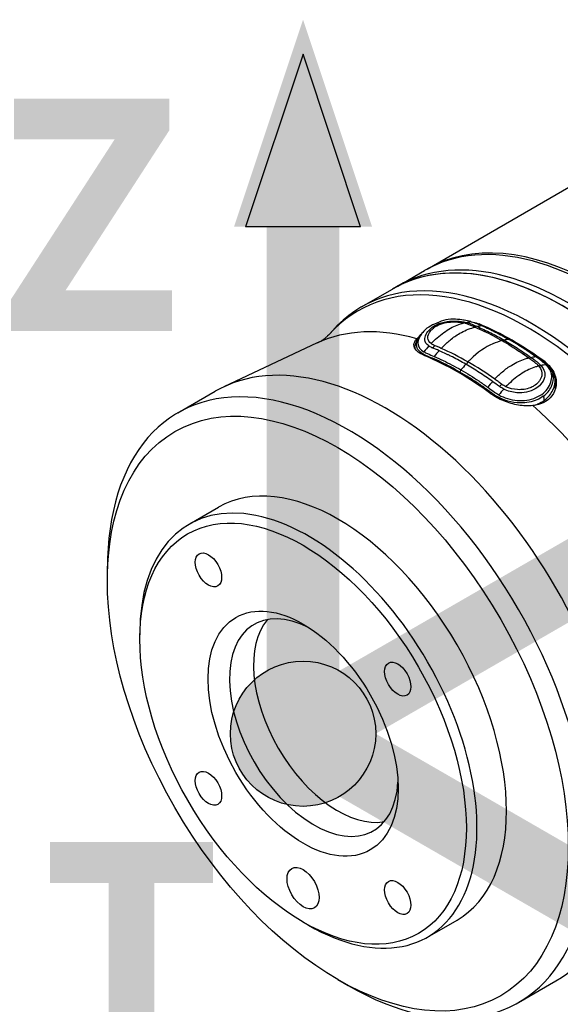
# Model space of a CAD drawing. Header units: millimetres. Extents: x 0 to 4378, y 0 to 2376.
# Tile 223 of 227: x 2520 to 2591, y 1906 to 2036. Entities that reach past the tile are written whole.
import ezdxf

# ---------------------------------------------------------------- set-up
doc = ezdxf.new("R2010")
doc.units = ezdxf.units.MM
doc.header["$LTSCALE"] = 0.2
for name, color, linetype in [('01_Object Line', 4, 'Continuous'), ('07_Special Line2', 76, 'Continuous'), ('12_Before Rev.Num.', 5, 'Continuous')]:
    doc.layers.add(name, color=color, linetype=linetype)
doc.layers.add('14_Mark', color=7, linetype='Continuous', true_color=0xe03c31)
doc.styles.add('Rainbow-5.0 Style', font='malgunsl.ttf')

# ---------------------------------------------------------------- blocks, each defined once
blk = doc.blocks.new('A$Cf809625c')
for p, q in [((-175.62, 902.87), (-156.07, 914.16)), ((-179.51, 900.62), (-175.98, 902.67)), ((-184.28, 897.87), (-180.22, 900.22)), ((-179.51, 900.62), (-180.22, 900.22)), ((-168.75, 895.53), (-168.75, 895.6)), ((-188.58, 894.2), (-188.13, 894.71)), ((-190.13, 893.09), (-202.47, 887.3)), ((-172.79, 893.31), (-172.79, 893.31)), ((-172.57, 893.5), (-172.57, 893.5)), ((-177.24, 892.43), (-177.24, 892.37)), ((-172.83, 890.44), (-172.83, 890.44)), ((-160.05, 890.43), (-160.05, 890.58)), ((-160.05, 890.42), (-160.05, 890.42)), ((-168.26, 889.38), (-168.26, 889.38)), ((-160.05, 890.21), (-160.05, 890.21)), ((-169.99, 888.84), (-169.99, 888.84)), ((-169.99, 888.47), (-169.99, 888.47)), ((-164.55, 887.95), (-164.55, 887.95)), ((-160.8, 888.06), (-160.8, 888.06)), ((-160.43, 887.85), (-160.43, 887.85)), ((-158.71, 888.1), (-158.71, 886.94)), ((-208.55, 883.86), (-203.61, 886.71)), ((-166.91, 886.73), (-166.91, 886.73)), ((-166.91, 886.36), (-166.91, 886.36)), ((-162.67, 885.19), (-162.67, 885.19)), ((-161.68, 885.38), (-161.68, 885.38)), ((-161.47, 885.45), (-161.47, 885.45)), ((-207.06, 869.13), (-203.17, 871.38)), ((-217.87, 861.68), (-217.87, 863.26)), ((-213.58, 853.9), (-213.58, 854.71)), ((-192.01, 816.54), (-191.31, 816.13)), ((-175.56, 814.57), (-171.67, 816.82)), ((-187.42, 808.94), (-186.05, 808.15)), ((-163.55, 805.92), (-158.61, 808.77))]:
    blk.add_line(p, q)
for centre, major_axis, ratio, start_param, end_param in [((-153.48, 863.69), (22.5, -38.97), 0.57735, 0, 3.141593), ((-157.72, 861.25), (-22.5, 38.97), 0.57735, 3.141593, 6.283185), ((-157.01, 861.65), (22.5, -38.97), 0.57735, 0, 3.141593), ((-153.12, 863.9), (-22.5, 38.97), 0.57735, 5.508898, 6.291042), ((-157.72, 861.25), (22.5, -38.97), 0.57735, 0, 3.141593), ((-157.01, 861.65), (22.5, -38.97), 0.57735, 0, 3.141593), ((-162.35, 858.57), (22.39, -38.78), 0.57735, 6.092564, 9.615399), ((-161.78, 858.9), (-22.5, 38.97), 0.57735, 2.950972, 6.473806), ((-173.84, 894.25), (4.35, 0.66), 0.34394, 0.658465, 0.737828), ((-170.49, 896.09), (-0.04, -0.445), 0.058273, 0.395609, 0.898157), ((-164.4, 857.39), (22.08, -38.24), 0.57735, 2.216466, 2.495923), ((-169.32, 854.55), (-21.92, 37.96), 0.57735, 5.747356, 6.233719), ((-165.51, 893.73), (0.175, 0.364), 0.484052, 3.356145, 4.182136), ((-174.45, 884.3), (-4.36, -10.87), 0.443023, 4.024354, 4.126286), ((-174.91, 892.78), (0.155, 0.32), 0.697837, 3.634029, 4.960707), ((-171.54, 855.84), (-19.47, 36.57), 0.59632, 5.640278, 5.671092), ((-173.1, 883.84), (4.43, 10.75), 0.441736, 0.897115, 0.997011), ((-181.11, 847.74), (22.5, -38.97), 0.57735, 0, 3.141593), ((-171.54, 853.26), (-22.03, 38.15), 0.57735, 5.357727, 5.637847), ((-170.45, 890.6), (0.178, 0.307), 0.574509, 3.673207, 4.997439), ((-164.54, 888.9), (4.08, 0.13), 0.596087, 0.435273, 0.514637), ((-160.67, 890.45), (0.347, 0.247), 0.808949, 3.431339, 4.41795), ((-166.05, 879.78), (-4.44, -10.74), 0.440194, 4.039618, 4.139525), ((-171.64, 855.84), (-19.77, 36.48), 0.6016, 5.360667, 5.39144), ((-166, 887.65), (-0.19, -0.3), 0.469916, 0.562386, 1.889064), ((-186.05, 844.89), (22.5, -38.97), 0.57735, 5.497787, 10.210176), ((-167.99, 888.13), (2, 0), 0.57735, 5.046887, 5.04761), ((-164.55, 878.61), (4.36, 10.86), 0.442835, 0.882937, 0.984869), ((-169.32, 854.55), (21.92, -37.96), 0.57735, 0.049466, 2.106626), ((-187.42, 844.1), (-15.75, 27.28), 0.57735, 3.141593, 6.283185), ((-191.31, 841.85), (-15.75, 27.28), 0.57735, 2.356194, 7.068583), ((-190.6, 842.26), (-7.88, 13.64), 0.57735, 5.55942, 10.148544), ((-187.42, 844.1), (7.88, -13.64), 0.57735, 3.345023, 6.079755)]:
    blk.add_ellipse(centre, major_axis=major_axis, ratio=ratio, start_param=start_param, end_param=end_param)
for centre, major_axis in [((-187.42, 844.1), (21.53, -37.29)), ((-192.01, 841.45), (15.25, -26.41)), ((-204.51, 863.1), (1.23, -2.13)), ((-192.01, 841.45), (-8.88, 15.37)), ((-179.51, 848.66), (1.23, -2.13)), ((-204.51, 834.23), (1.23, -2.13)), ((-192.01, 821.03), (-1.5, 2.6)), ((-179.51, 819.79), (1.23, -2.13))]:
    blk.add_ellipse(centre, major_axis=major_axis, ratio=0.57735)
for points, knots in [([(-171.87, 896.22), (-172.29, 896.25), (-172.73, 896.23), (-173.56, 896.05), (-173.96, 895.89), (-174.73, 895.56), (-175.09, 895.39), (-175.74, 894.99), (-176, 894.73), (-176.64, 893.97), (-176.86, 893.48), (-176.81, 892.6), (-176.54, 892.21), (-176.05, 891.92)], [-31.415738, -31.415738, -31.415738, -31.415738, -30.087278, -30.087278, -28.758819, -28.758819, -27.43036, -27.43036, -26.101901, -26.101901, -23.444982, -23.444982, -20.788081, -20.788081, -20.788081, -20.788081]), ([(-175.4, 892.7), (-175.72, 892.92), (-175.91, 893.2), (-175.93, 893.51), (-175.96, 893.96), (-175.7, 894.51), (-175.18, 894.98), (-174.96, 895.18), (-174.69, 895.36), (-174.39, 895.5), (-173.97, 895.71), (-173.48, 895.86), (-172.99, 895.93), (-172.14, 896.05), (-171.22, 895.98), (-170.49, 895.81)], [-16.233703, -16.233703, -16.233703, -16.233703, -14.441202, -14.441202, -14.441202, -11.916208, -11.916208, -11.916208, -10.870941, -10.870941, -10.870941, -9.390513, -9.390513, -9.390513, -6.865662, -6.865662, -6.865662, -6.865662]), ([(-175.13, 894.73), (-175.04, 894.84), (-174.93, 894.95), (-174.54, 895.27), (-174.21, 895.45), (-173.84, 895.59), (-173.5, 895.72), (-173.14, 895.8), (-172.46, 895.87), (-172.15, 895.88), (-171.85, 895.87), (-171.47, 895.86), (-171.1, 895.81), (-170.77, 895.74)], [-12.546701, -12.546701, -12.546701, -12.546701, -11.915365, -11.915365, -10.602154, -10.602154, -10.602154, -9.390513, -9.390513, -8.401614, -8.401614, -8.401614, -7.169292, -7.169292, -7.169292, -7.169292]), ([(-175.11, 893.01), (-174.99, 893.14), (-174.87, 893.26), (-174.75, 893.38), (-174.18, 893.93), (-173.58, 894.4), (-172.99, 894.77), (-172.98, 894.78), (-172.97, 894.79), (-172.96, 894.79), (-172.37, 895.16), (-171.78, 895.43), (-171.21, 895.62), (-171.06, 895.66), (-170.92, 895.7), (-170.77, 895.74)], [1.992945, 1.992945, 1.992945, 1.992945, 2.541442, 2.541442, 2.541442, 5.082989, 5.082989, 5.082989, 5.1247, 5.1247, 5.1247, 7.624618, 7.624618, 7.624618, 8.25646, 8.25646, 8.25646, 8.25646]), ([(-169.84, 895.92), (-170.12, 896), (-170.43, 896.06), (-170.75, 896.11), (-170.77, 896.11), (-170.79, 896.12), (-170.8, 896.12), (-171.14, 896.17), (-171.5, 896.2), (-171.87, 896.22)], [-33.653709, -33.653709, -33.653709, -33.653709, -32.588177, -32.588177, -32.588177, -32.535769, -32.535769, -32.535769, -31.415738, -31.415738, -31.415738, -31.415738]), ([(-170.54, 895.69), (-170.09, 895.55), (-169.71, 895.38), (-169.3, 895.21), (-169.29, 895.2), (-169.28, 895.2)], [-6.865662, -6.865662, -6.865662, -6.865662, -5.149247, -5.149247, -5.096574, -5.096574, -5.096574, -5.096574]), ([(-170.49, 895.81), (-170.39, 895.79), (-170.3, 895.76), (-170.21, 895.74), (-170.12, 895.71), (-170.04, 895.68), (-169.95, 895.65), (-169.87, 895.62), (-169.79, 895.59), (-169.71, 895.56), (-169.63, 895.53), (-169.55, 895.5), (-169.47, 895.46), (-169.39, 895.43), (-169.31, 895.4), (-169.23, 895.36), (-169.21, 895.36), (-169.2, 895.35), (-169.18, 895.34), (-169.12, 895.32), (-169.05, 895.29), (-168.99, 895.26)], [-6.865662, -6.865662, -6.865662, -6.865662, -6.53091, -6.53091, -6.53091, -6.199058, -6.199058, -6.199058, -5.869205, -5.869205, -5.869205, -5.540502, -5.540502, -5.540502, -5.212131, -5.212131, -5.212131, -5.149247, -5.149247, -5.149247, -4.883723, -4.883723, -4.883723, -4.883723]), ([(-169.83, 895.92), (-169.81, 895.91), (-169.78, 895.9), (-169.75, 895.9), (-169.51, 895.83), (-169.29, 895.75), (-169.07, 895.66), (-168.83, 895.57), (-168.6, 895.47), (-168.36, 895.37)], [33.655801, 33.655801, 33.655801, 33.655801, 33.760753, 33.760753, 33.760753, 34.688313, 34.688313, 34.688313, 35.717097, 35.717097, 35.717097, 35.717097]), ([(-188.58, 894.2), (-188.63, 894.15), (-188.69, 894.09), (-188.84, 893.94), (-188.93, 893.86), (-189.13, 893.7), (-189.24, 893.61), (-189.48, 893.45), (-189.6, 893.37), (-189.86, 893.22), (-190, 893.15), (-190.13, 893.09)], [0.5947772, 0.5947772, 0.5947772, 0.5947772, 0.6427945, 0.6427945, 0.6908119, 0.6908119, 0.7388293, 0.7388293, 0.7868467, 0.7868467, 0.8348641, 0.8348641, 0.8348641, 0.8348641]), ([(-177.24, 892.53), (-177.22, 892.75), (-177.15, 893), (-176.95, 893.47), (-176.83, 893.69), (-176.61, 894.01), (-176.53, 894.11), (-176.44, 894.22)], [0, 0, 0, 0, 0.0976232, 0.0976232, 0.1871073, 0.1871073, 0.2375685, 0.2375685, 0.2375685, 0.2375685]), ([(-171.3, 889.25), (-172.1, 889.72), (-172.91, 890.14), (-174.49, 890.92), (-175.34, 891.22), (-176.76, 891.94), (-177.1, 892.47), (-176.97, 893.43), (-176.77, 893.83), (-176.44, 894.22)], [0, 0, 0, 0, 3.441683, 3.441683, 6.883366, 6.883366, 10.325049, 10.325049, 12.454014, 12.454014, 12.454014, 12.454014]), ([(-175.11, 893.01), (-175.37, 893.21), (-175.52, 893.46), (-175.54, 894.04), (-175.41, 894.4), (-175.13, 894.73)], [-16.152793, -16.152793, -16.152793, -16.152793, -14.440216, -14.440216, -12.546701, -12.546701, -12.546701, -12.546701]), ([(-173.77, 892.38), (-173.43, 892.74), (-173.08, 893.07), (-172.73, 893.36), (-172.33, 893.7), (-171.92, 894), (-171.5, 894.25), (-170.93, 894.6), (-170.34, 894.87), (-169.73, 895.07), (-169.58, 895.12), (-169.43, 895.16), (-169.28, 895.2)], [1.942734, 1.942734, 1.942734, 1.942734, 3.510907, 3.510907, 3.510907, 5.294969, 5.294969, 5.294969, 7.771433, 7.771433, 7.771433, 8.384461, 8.384461, 8.384461, 8.384461]), ([(-169.28, 895.2), (-168.9, 895.03), (-168.51, 894.85), (-168.13, 894.67), (-167.33, 894.28), (-166.53, 893.86), (-165.73, 893.4)], [-5.096168, -5.096168, -5.096168, -5.096168, -3.432831, -3.432831, -3.432831, -0.000239, -0.000239, -0.000239, -0.000239]), ([(-168.99, 895.26), (-168.7, 895.14), (-168.41, 895), (-167.82, 894.72), (-167.52, 894.58), (-166.64, 894.13), (-166.04, 893.81), (-165.45, 893.47)], [-0.4984902, -0.4984902, -0.4984902, -0.4984902, -0.3746356, -0.3746356, -0.2508217, -0.2508217, -0.0000001, -0.0000001, -0.0000001, -0.0000001]), ([(-168.36, 895.36), (-167.78, 895.11), (-167.18, 894.83), (-166, 894.24), (-165.41, 893.91), (-164.81, 893.57)], [35.720722, 35.720722, 35.720722, 35.720722, 38.259702, 38.259702, 40.798402, 40.798402, 40.798402, 40.798402]), ([(-168, 895.21), (-168, 895.2), (-167.99, 895.2), (-167.99, 895.2), (-167.44, 894.96), (-166.89, 894.7), (-166.33, 894.42), (-166.33, 894.42), (-166.33, 894.42), (-166.32, 894.41), (-165.77, 894.13), (-165.22, 893.83), (-164.67, 893.52), (-164.67, 893.51), (-164.66, 893.51), (-164.66, 893.51)], [-32.314918, -32.314918, -32.314918, -32.314918, -32.296832, -32.296832, -32.296832, -29.935323, -29.935323, -29.935323, -29.920458, -29.920458, -29.920458, -27.574383, -27.574383, -27.574383, -27.547428, -27.547428, -27.547428, -27.547428]), ([(-175.89, 891.39), (-175.9, 891.4), (-175.92, 891.4), (-176.38, 891.6), (-176.76, 891.83), (-177.26, 892.33), (-177.38, 892.6), (-177.36, 893.11), (-177.23, 893.38), (-176.98, 893.65)], [0.7619559, 0.7619559, 0.7619559, 0.7619559, 0.7669666, 0.7669666, 0.9616852, 0.9616852, 1.1564038, 1.1564038, 1.3460511, 1.3460511, 1.3460511, 1.3460511]), ([(-174.66, 892.75), (-174.68, 892.76), (-174.69, 892.77), (-174.71, 892.77), (-174.79, 892.81), (-174.86, 892.85), (-174.92, 892.89), (-174.99, 892.93), (-175.05, 892.97), (-175.11, 893.01)], [-16.9650672, -16.9650672, -16.9650672, -16.9650672, -16.8814942, -16.8814942, -16.8814942, -16.518726, -16.518726, -16.518726, -16.1528025, -16.1528025, -16.1528025, -16.1528025]), ([(-165.73, 893.4), (-166.14, 893.3), (-166.55, 893.16), (-166.95, 892.99), (-167.98, 892.54), (-168.96, 891.85), (-169.9, 890.92), (-170.01, 890.81), (-170.12, 890.7), (-170.23, 890.59)], [0.073579, 0.073579, 0.073579, 0.073579, 1.773456, 1.773456, 1.773456, 6.187837, 6.187837, 6.187837, 6.697304, 6.697304, 6.697304, 6.697304]), ([(-165.73, 893.4), (-165.33, 893.17), (-164.94, 892.94), (-164.54, 892.69), (-164.14, 892.44), (-163.75, 892.19), (-163.35, 891.92), (-162.97, 891.66), (-162.59, 891.4), (-162.21, 891.13)], [0, 0, 0, 0, 1.709554, 1.709554, 1.709554, 3.419104, 3.419104, 3.419104, 5.066451, 5.066451, 5.066451, 5.066451]), ([(-164.81, 893.57), (-164.89, 893.57), (-164.96, 893.56), (-165.03, 893.55), (-165.13, 893.54), (-165.23, 893.52), (-165.32, 893.5), (-165.37, 893.49), (-165.41, 893.48), (-165.45, 893.47)], [-1.0896743, -1.0896743, -1.0896743, -1.0896743, -0.7634499, -0.7634499, -0.7634499, -0.3184296, -0.3184296, -0.3184296, -0.1133023, -0.1133023, -0.1133023, -0.1133023]), ([(-165.45, 893.47), (-164.86, 893.13), (-164.28, 892.77), (-163.39, 892.2), (-163.09, 892), (-162.51, 891.61), (-162.21, 891.4), (-161.92, 891.19)], [-0.4980541, -0.4980541, -0.4980541, -0.4980541, -0.2482966, -0.2482966, -0.1249533, -0.1249533, -0.0001115, -0.0001115, -0.0001115, -0.0001115]), ([(-161.29, 891.3), (-161.88, 891.71), (-162.46, 892.12), (-163.64, 892.88), (-164.22, 893.23), (-164.81, 893.57)], [35.721263, 35.721263, 35.721263, 35.721263, 38.259702, 38.259702, 40.798705, 40.798705, 40.798705, 40.798705]), ([(-164.66, 893.51), (-164.1, 893.19), (-163.55, 892.86), (-163, 892.5), (-162.45, 892.15), (-161.9, 891.77), (-161.35, 891.38), (-161.35, 891.38), (-161.35, 891.38), (-161.34, 891.38), (-160.8, 890.98), (-160.21, 890.6), (-159.76, 890.15), (-159.76, 890.15), (-159.75, 890.14), (-159.75, 890.14), (-159.53, 889.92), (-159.35, 889.68), (-159.22, 889.45), (-159.08, 889.22), (-158.99, 888.98), (-158.96, 888.76)], [27.547428, 27.547428, 27.547428, 27.547428, 29.915632, 29.915632, 29.915632, 32.28311, 32.28311, 32.28311, 32.293424, 32.293424, 32.293424, 34.650769, 34.650769, 34.650769, 34.666423, 34.666423, 34.666423, 35.852922, 35.852922, 35.852922, 37.039155, 37.039155, 37.039155, 37.039155]), ([(-164.63, 893.5), (-163.53, 892.86), (-162.42, 892.16), (-160.79, 890.98), (-160.19, 890.59), (-159.46, 889.86), (-159.24, 889.59), (-158.9, 888.98), (-158.77, 888.64), (-158.72, 888.34)], [0, 0, 0, 0, 0.465412, 0.465412, 0.7021247, 0.7021247, 0.826213, 0.826213, 0.9592223, 0.9592223, 0.9592223, 0.9592223]), ([(-174.95, 892.44), (-174.96, 892.45), (-174.98, 892.46), (-174.99, 892.47), (-175.07, 892.5), (-175.14, 892.54), (-175.21, 892.57), (-175.28, 892.61), (-175.34, 892.65), (-175.4, 892.7)], [-16.9650672, -16.9650672, -16.9650672, -16.9650672, -16.8938577, -16.8938577, -16.8938577, -16.565263, -16.565263, -16.565263, -16.2347997, -16.2347997, -16.2347997, -16.2347997]), ([(-173.77, 892.38), (-173.91, 892.44), (-174.06, 892.51), (-174.34, 892.62), (-174.53, 892.7), (-174.66, 892.75)], [0, 0, 0, 0, 0.0616854, 0.0616854, 0.1115163, 0.1115163, 0.1115163, 0.1115163]), ([(-170.51, 890.28), (-171.1, 890.62), (-171.69, 890.94), (-172.43, 891.32), (-172.58, 891.39), (-172.84, 891.52), (-172.95, 891.57), (-173.39, 891.78), (-173.72, 891.93), (-174.05, 892.07)], [-0.5013435, -0.5013435, -0.5013435, -0.5013435, -0.2507469, -0.2507469, -0.1880948, -0.1880948, -0.1410476, -0.1410476, -0.0000391, -0.0000391, -0.0000391, -0.0000391]), ([(-174.68, 891.32), (-174.29, 891.14), (-173.89, 890.97), (-173.5, 890.77), (-173.11, 890.58), (-172.72, 890.39), (-172.33, 890.18), (-171.94, 889.98), (-171.55, 889.76), (-171.16, 889.54), (-171.16, 889.53), (-171.15, 889.53), (-171.15, 889.53)], [-18.712231, -18.712231, -18.712231, -18.712231, -16.997643, -16.997643, -16.997643, -15.300899, -15.300899, -15.300899, -13.604104, -13.604104, -13.604104, -13.589461, -13.589461, -13.589461, -13.589461]), ([(-166.98, 888), (-167.27, 888.21), (-167.57, 888.42), (-168.15, 888.82), (-168.45, 889.01), (-169.33, 889.58), (-169.92, 889.94), (-170.51, 890.28)], [-0.5003967, -0.5003967, -0.5003967, -0.5003967, -0.3749442, -0.3749442, -0.2498089, -0.2498089, 0, 0, 0, 0]), ([(-166.7, 888.31), (-166.36, 888.67), (-166.01, 889), (-165.66, 889.29), (-165.26, 889.63), (-164.85, 889.93), (-164.43, 890.18), (-163.85, 890.53), (-163.26, 890.81), (-162.66, 891), (-162.51, 891.05), (-162.36, 891.09), (-162.21, 891.13)], [1.942734, 1.942734, 1.942734, 1.942734, 3.510907, 3.510907, 3.510907, 5.294969, 5.294969, 5.294969, 7.771433, 7.771433, 7.771433, 8.384461, 8.384461, 8.384461, 8.384461]), ([(-162.21, 891.13), (-162.19, 891.12), (-162.18, 891.11), (-161.77, 890.81), (-161.36, 890.53), (-161.02, 890.21)], [5.066455, 5.066455, 5.066455, 5.066455, 5.128657, 5.128657, 6.83821, 6.83821, 6.83821, 6.83821]), ([(-161.92, 891.19), (-161.85, 891.15), (-161.79, 891.1), (-161.72, 891.05), (-161.71, 891.04), (-161.7, 891.03), (-161.68, 891.02), (-161.61, 890.97), (-161.53, 890.91), (-161.45, 890.85), (-161.37, 890.79), (-161.29, 890.73), (-161.22, 890.67), (-161.14, 890.61), (-161.06, 890.56), (-160.99, 890.49), (-160.92, 890.43), (-160.85, 890.37), (-160.78, 890.31), (-160.71, 890.24), (-160.64, 890.18), (-160.58, 890.11)], [4.856578, 4.856578, 4.856578, 4.856578, 5.128657, 5.128657, 5.128657, 5.185049, 5.185049, 5.185049, 5.513346, 5.513346, 5.513346, 5.841966, 5.841966, 5.841966, 6.171736, 6.171736, 6.171736, 6.503514, 6.503514, 6.503514, 6.83821, 6.83821, 6.83821, 6.83821]), ([(-160.05, 890.58), (-159.79, 890.38), (-159.55, 890.16), (-159.11, 889.62), (-158.93, 889.31), (-158.6, 888.48), (-158.53, 887.95), (-158.66, 886.96), (-158.84, 886.5), (-159.4, 885.74), (-159.76, 885.44), (-160.63, 885), (-161.13, 884.86), (-161.67, 884.81)], [-1.008807, -1.008807, -1.008807, -1.008807, -0.894314, -0.894314, -0.757357, -0.757357, -0.553933, -0.553933, -0.356896, -0.356896, -0.180196, -0.180196, -0.002003, -0.002003, -0.002003, -0.002003]), ([(-159.93, 890.22), (-159.95, 890.24), (-159.97, 890.26), (-159.99, 890.28), (-160.17, 890.45), (-160.37, 890.62), (-160.58, 890.78), (-160.81, 890.96), (-161.05, 891.13), (-161.29, 891.3)], [33.655801, 33.655801, 33.655801, 33.655801, 33.760716, 33.760716, 33.760716, 34.688162, 34.688162, 34.688162, 35.7207, 35.7207, 35.7207, 35.7207]), ([(-159.19, 888.92), (-159.19, 888.95), (-159.2, 888.98), (-159.21, 889.04), (-159.22, 889.08), (-159.25, 889.17), (-159.26, 889.22), (-159.31, 889.33), (-159.33, 889.37), (-159.37, 889.47), (-159.4, 889.52), (-159.54, 889.76), (-159.7, 889.99), (-159.93, 890.22)], [0, 0, 0, 0, 0.0146911, 0.0146911, 0.0270405, 0.0270405, 0.0580232, 0.0580232, 0.077436, 0.077436, 0.1037284, 0.1037284, 0.1923804, 0.1923804, 0.1923804, 0.1923804]), ([(-160.27, 886.06), (-160.27, 886.06), (-160.28, 886.06), (-160.28, 886.05), (-160.53, 885.87), (-160.81, 885.71), (-161.11, 885.58), (-161.77, 885.3), (-162.53, 885.16), (-163.3, 885.17), (-163.31, 885.17), (-163.31, 885.17), (-163.32, 885.17), (-164.44, 885.18), (-165.59, 885.51), (-166.46, 886.06), (-166.46, 886.06), (-166.46, 886.06), (-166.46, 886.06), (-166.9, 886.34), (-167.3, 886.63), (-167.69, 886.92), (-168.09, 887.2), (-168.48, 887.49), (-168.89, 887.76), (-169.29, 888.02), (-169.69, 888.29), (-170.1, 888.54), (-170.5, 888.79), (-170.9, 889.02), (-171.3, 889.25)], [-13.766731, -13.766731, -13.766731, -13.766731, -13.746995, -13.746995, -13.746995, -12.677572, -12.677572, -12.677572, -10.325221, -10.325221, -10.325221, -10.30933, -10.30933, -10.30933, -6.88347, -6.88347, -6.88347, -6.871665, -6.871665, -6.871665, -5.161042, -5.161042, -5.161042, -3.441356, -3.441356, -3.441356, -1.714274, -1.714274, -1.714274, 0, 0, 0, 0]), ([(-171.15, 889.53), (-170.76, 889.3), (-170.36, 889.07), (-169.97, 888.83), (-169.58, 888.58), (-169.19, 888.33), (-168.8, 888.07), (-168.4, 887.81), (-168.01, 887.53), (-167.61, 887.25)], [13.589461, 13.589461, 13.589461, 13.589461, 15.291102, 15.291102, 15.291102, 16.992719, 16.992719, 16.992719, 18.712231, 18.712231, 18.712231, 18.712231]), ([(-166.15, 886.22), (-165.45, 885.83), (-164.6, 885.57), (-162.87, 885.43), (-162.01, 885.55), (-160.88, 886.03), (-160.54, 886.24), (-159.98, 886.7), (-159.76, 886.95), (-159.41, 887.52), (-159.29, 887.84), (-159.16, 888.42), (-159.15, 888.69), (-159.19, 888.92)], [20.788081, 20.788081, 20.788081, 20.788081, 23.444982, 23.444982, 26.101901, 26.101901, 27.43036, 27.43036, 28.758819, 28.758819, 30.087278, 30.087278, 31.415738, 31.415738, 31.415738, 31.415738]), ([(-160.58, 890.11), (-160.11, 889.59), (-159.99, 889.05), (-160.12, 888.52), (-160.19, 888.21), (-160.37, 887.89), (-160.63, 887.59), (-160.82, 887.38), (-161.06, 887.18), (-161.34, 887.02), (-162.02, 886.63), (-162.9, 886.44), (-163.76, 886.51), (-164.38, 886.56), (-164.98, 886.74), (-165.5, 887)], [6.83821, 6.83821, 6.83821, 6.83821, 9.362067, 9.362067, 9.362067, 10.842339, 10.842339, 10.842339, 11.887217, 11.887217, 11.887217, 14.411544, 14.411544, 14.411544, 16.204654, 16.204654, 16.204654, 16.204654]), ([(-160.87, 890.04), (-161.01, 890.01), (-161.16, 889.96), (-161.3, 889.92), (-161.88, 889.73), (-162.47, 889.46), (-163.06, 889.09), (-163.06, 889.09), (-163.07, 889.08), (-163.08, 889.08), (-163.68, 888.7), (-164.28, 888.23), (-164.84, 887.68), (-164.96, 887.56), (-165.09, 887.44), (-165.21, 887.31)], [-8.25646, -8.25646, -8.25646, -8.25646, -7.624618, -7.624618, -7.624618, -5.1247, -5.1247, -5.1247, -5.082989, -5.082989, -5.082989, -2.541442, -2.541442, -2.541442, -1.992945, -1.992945, -1.992945, -1.992945]), ([(-160.87, 890.04), (-160.52, 889.63), (-160.41, 889.19), (-160.49, 888.77), (-160.53, 888.55), (-160.63, 888.31), (-160.79, 888.08), (-160.83, 888.02), (-160.88, 887.96), (-160.93, 887.9)], [7.141582, 7.141582, 7.141582, 7.141582, 9.362054, 9.362054, 9.362054, 10.573628, 10.573628, 10.573628, 10.889931, 10.889931, 10.889931, 10.889931]), ([(-165.8, 887.66), (-165.94, 887.76), (-166.13, 887.9), (-166.4, 888.1), (-166.55, 888.21), (-166.7, 888.31)], [0, 0, 0, 0, 0.0569111, 0.0569111, 0.1273668, 0.1273668, 0.1273668, 0.1273668]), ([(-165.21, 887.31), (-165.3, 887.36), (-165.4, 887.41), (-165.49, 887.46), (-165.58, 887.51), (-165.67, 887.56), (-165.75, 887.62), (-165.77, 887.63), (-165.79, 887.64), (-165.8, 887.66)], [16.1226828, 16.1226828, 16.1226828, 16.1226828, 16.4885012, 16.4885012, 16.4885012, 16.8511653, 16.8511653, 16.8511653, 16.9347143, 16.9347143, 16.9347143, 16.9347143]), ([(-160.93, 887.9), (-161.08, 887.72), (-161.28, 887.55), (-161.66, 887.32), (-161.83, 887.24), (-162, 887.17)], [10.889931, 10.889931, 10.889931, 10.889931, 11.886462, 11.886462, 12.517617, 12.517617, 12.517617, 12.517617]), ([(-160.27, 886.06), (-160.03, 886.24), (-159.82, 886.44), (-159.65, 886.65), (-159.47, 886.87), (-159.32, 887.1), (-159.2, 887.35), (-159.2, 887.36), (-159.2, 887.36), (-159.2, 887.37), (-158.97, 887.87), (-158.89, 888.38), (-158.96, 888.76)], [-41.323422, -41.323422, -41.323422, -41.323422, -40.272392, -40.272392, -40.272392, -39.2015, -39.2015, -39.2015, -39.181422, -39.181422, -39.181422, -37.039421, -37.039421, -37.039421, -37.039421]), ([(-160.15, 885.51), (-159.64, 885.88), (-159.25, 886.35), (-159.01, 886.86), (-158.77, 887.38), (-158.66, 887.94), (-158.72, 888.34)], [-96.425052, -96.425052, -96.425052, -96.425052, -94.283051, -94.283051, -94.283051, -92.14105, -92.14105, -92.14105, -92.14105]), ([(-161.67, 884.81), (-162.28, 884.75), (-162.94, 884.78), (-164.19, 884.99), (-164.87, 885.18), (-166.12, 885.69), (-166.7, 886.01), (-167.17, 886.35), (-167.18, 886.36), (-167.2, 886.37)], [0.1977937, 0.1977937, 0.1977937, 0.1977937, 0.387441, 0.387441, 0.5821596, 0.5821596, 0.7768781, 0.7768781, 0.7818888, 0.7818888, 0.7818888, 0.7818888]), ([(-165.5, 887), (-165.59, 887.04), (-165.68, 887.09), (-165.77, 887.15), (-165.86, 887.2), (-165.95, 887.25), (-166.03, 887.31), (-166.05, 887.32), (-166.07, 887.33), (-166.08, 887.35)], [16.2046565, 16.2046565, 16.2046565, 16.2046565, 16.5350251, 16.5350251, 16.5350251, 16.8635253, 16.8635253, 16.8635253, 16.9347143, 16.9347143, 16.9347143, 16.9347143]), ([(-162, 887.17), (-162.51, 886.98), (-163.11, 886.89), (-164.22, 886.96), (-164.75, 887.1), (-165.21, 887.31)], [12.517617, 12.517617, 12.517617, 12.517617, 14.410588, 14.410588, 16.122673, 16.122673, 16.122673, 16.122673]), ([(-161.61, 884.82), (-161.39, 884.88), (-160.87, 885.06), (-160.4, 885.33), (-160.15, 885.51)], [-98.191498, -98.191498, -98.191498, -98.191498, -97.495612, -96.425052, -96.425052, -96.425052, -96.425052])]:
    blk.add_open_spline(points, degree=3, knots=knots)
for points in [[(-171.05, 895.92), (-171.05, 895.92), (-171.05, 895.92), (-171.05, 895.92)], [(-170.49, 895.81), (-170.26, 895.86), (-170.05, 895.89), (-169.83, 895.92)], [(-169.54, 895.83), (-169.26, 895.78), (-168.99, 895.7), (-168.75, 895.6)], [(-176.44, 894.22), (-176.42, 894.25), (-176.39, 894.27), (-176.37, 894.3)], [(-176.37, 894.3), (-176.3, 894.37), (-176.24, 894.45), (-176.17, 894.52)], [(-175.49, 894.65), (-175.49, 894.66), (-175.49, 894.66), (-175.49, 894.66)], [(-168.36, 895.36), (-168.57, 895.34), (-168.78, 895.31), (-168.99, 895.26)], [(-167.44, 894.96), (-166.5, 894.53), (-165.57, 894.03), (-164.63, 893.5)], [(-176.98, 893.65), (-176.89, 893.74), (-176.78, 893.83), (-176.67, 893.93)], [(-164.66, 893.51), (-164.72, 893.54), (-164.77, 893.56), (-164.81, 893.57)], [(-164.63, 893.5), (-164.64, 893.5), (-164.65, 893.5), (-164.66, 893.51)], [(-177.24, 892.53), (-177.24, 892.48), (-177.24, 892.42), (-177.24, 892.37)], [(-176.67, 892.03), (-176.67, 892.03), (-176.67, 892.03), (-176.67, 892.03)], [(-176.05, 891.92), (-175.91, 891.84), (-175.75, 891.76), (-175.58, 891.69)], [(-175.58, 891.69), (-175.29, 891.56), (-174.99, 891.44), (-174.68, 891.32)], [(-175.55, 892.81), (-175.55, 892.81), (-175.55, 892.81), (-175.55, 892.81)], [(-175.29, 891.57), (-175.29, 891.57), (-175.29, 891.57), (-175.29, 891.56)], [(-170.23, 890.59), (-171.41, 891.27), (-172.59, 891.87), (-173.77, 892.38)], [(-172.49, 891.79), (-172.49, 891.79), (-172.49, 891.79), (-172.49, 891.79)], [(-173.4, 890.38), (-173.4, 890.38), (-173.4, 890.38), (-173.4, 890.38)], [(-170.51, 890.28), (-170.73, 890.04), (-170.94, 889.79), (-171.15, 889.53)], [(-166.7, 888.31), (-167.87, 889.15), (-169.05, 889.91), (-170.23, 890.59)], [(-161.92, 891.19), (-161.71, 891.24), (-161.5, 891.27), (-161.29, 891.3)], [(-159.93, 890.22), (-160.14, 890.2), (-160.36, 890.16), (-160.58, 890.11)], [(-171.3, 889.25), (-171.32, 889.21), (-171.34, 889.17), (-171.36, 889.12)], [(-171.15, 889.53), (-171.2, 889.44), (-171.25, 889.35), (-171.3, 889.25)], [(-158.96, 888.76), (-159.04, 888.82), (-159.11, 888.87), (-159.19, 888.92)], [(-158.96, 888.76), (-158.85, 888.66), (-158.75, 888.48), (-158.72, 888.34)], [(-158.72, 888.34), (-158.72, 888.34), (-158.72, 888.34), (-158.72, 888.34)], [(-167.61, 887.25), (-167.32, 887.03), (-167.02, 886.8), (-166.71, 886.58)], [(-166.71, 886.58), (-166.53, 886.46), (-166.34, 886.33), (-166.15, 886.22)], [(-162.27, 886.64), (-162.27, 886.64), (-162.27, 886.64), (-162.28, 886.64)], [(-161.32, 887.54), (-161.32, 887.54), (-161.32, 887.54), (-161.32, 887.54)], [(-160.44, 886.33), (-160.44, 886.33), (-160.44, 886.33), (-160.44, 886.33)], [(-160.15, 885.51), (-160.15, 885.66), (-160.2, 885.9), (-160.27, 886.06)]]:
    blk.add_open_spline(points, degree=3)
blk = doc.blocks.new('A$C36afca62')
h = blk.add_hatch(color=256)
h.dxf.hatch_style = 1
h.paths.add_polyline_path([(6, 0, 1), (-6, 0, 1)])
at = {"layer": '12_Before Rev.Num.'}
blk.add_hatch(color=256, dxfattribs=at).paths.add_polyline_path([(0, 58.987), (-5.702, 41.88), (5.702, 41.88)])
blk.add_circle((0, 0), 6)
at = {"layer": '07_Special Line2', "const_width": 6}
blk.add_lwpolyline([(36.269, 20.94), (0, 0)], dxfattribs=at)
at = {"layer": '12_Before Rev.Num.'}
for p, q in [((0, 56.136), (-4.752, 41.88)), ((4.752, 41.88), (0, 56.136)), ((4.752, 41.88), (-4.752, 41.88))]:
    blk.add_line(p, q, dxfattribs=at)
at = {"layer": '12_Before Rev.Num.', "const_width": 6}
blk.add_lwpolyline([(0, 41.88), (0, 0)], dxfattribs=at)
at = {"layer": '14_Mark', "const_width": 6}
blk.add_lwpolyline([(36.269, -20.94), (0, 0)], dxfattribs=at)
at = {"insert": (-21.407, -18.551), "char_height": 19.2, "attachment_point": 4, "style": 'Rainbow-5.0 Style'}
blk.add_mtext('{\\fMalgun Gothic Semilight|b1|i0|c129|p50;T}', dxfattribs=at)
at = {"layer": '12_Before Rev.Num.', "insert": (-24.704, 42.87), "char_height": 19.2, "attachment_point": 4, "style": 'Rainbow-5.0 Style'}
blk.add_mtext('{\\fMalgun Gothic Semilight|b1|i0|c129|p50;Z}', dxfattribs=at)

msp = doc.modelspace()

# ---------------------------------------------------------------- block references
at = {"xscale": 1.6, "yscale": 1.6, "zscale": 1.6}
msp.add_blockref('A$C36afca62', (2557.497, 1941.912), dxfattribs=at)
at = {"layer": '01_Object Line'}
msp.add_blockref('A$Cf809625c', (2749.512, 1100.467), dxfattribs=at)

doc.saveas('drawing.dxf')
